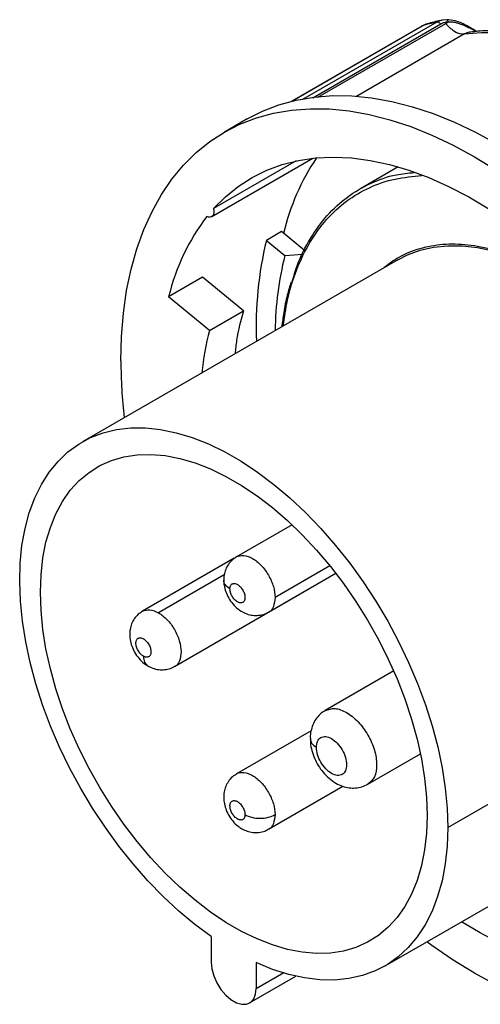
# Model space of a CAD drawing. Header units: inches. Extents: x 0 to 33, y 0 to 25.5.
# Tile 15 of 19: x 25.1 to 26.8, y 19.7 to 23.3. Entities that reach past the tile are written whole.
import ezdxf

# ---------------------------------------------------------------- set-up
doc = ezdxf.new("R2010")
doc.units = ezdxf.units.IN
doc.header["$LTSCALE"] = 3
doc.header["$MEASUREMENT"] = 0

msp = doc.modelspace()

# ---------------------------------------------------------------- linework, layer by layer
for p, q in [((26.6738, 23.3274), (26.1772, 23.0407)), ((26.711, 23.3361), (26.6932, 23.3347)), ((26.6189, 23.3127), (26.1377, 23.035)), ((26.1378, 23.0348), (26.6202, 23.3133)), ((26.6885, 23.3197), (26.2147, 23.0462)), ((26.2338, 23.0491), (26.7069, 23.3222)), ((26.6332, 23.319), (26.617, 23.3112)), ((26.6333, 23.3188), (26.6202, 23.3133)), ((26.8223, 23.2926), (26.8173, 23.295)), ((26.7767, 23.2835), (26.3738, 23.0508)), ((25.9716, 22.9686), (25.8881, 22.9204)), ((25.8411, 22.6071), (26.2157, 22.8234)), ((26.154, 22.8136), (25.8477, 22.6367)), ((26.5305, 22.7912), (26.3886, 22.7093)), ((26.0991, 22.5516), (26.0434, 22.5194)), ((26.1844, 22.4814), (26.0991, 22.5516)), ((26.0434, 22.5194), (26.1116, 22.4634)), ((26.1116, 22.4634), (26.1779, 22.4681)), ((26.53, 22.4477), (25.3624, 21.7736)), ((25.8068, 22.3828), (25.6815, 22.3105)), ((25.9581, 22.2584), (25.8068, 22.3828)), ((25.8328, 22.186), (25.6815, 22.3105)), ((25.8328, 22.186), (25.9581, 22.2584)), ((26.1384, 21.4665), (25.9329, 21.3479)), ((25.9244, 21.3429), (25.585, 21.147)), ((25.7031, 20.9424), (26.3002, 21.2871)), ((26.051, 21.1433), (26.3002, 21.2871)), ((26.2784, 21.3145), (26.0755, 21.1974)), ((25.8873, 21.2816), (25.644, 21.1411)), ((26.7144, 20.3464), (27.8056, 20.9763)), ((26.5145, 20.9255), (26.2612, 20.7793)), ((26.2088, 20.7035), (25.9329, 20.5442)), ((26.4187, 20.5065), (26.6134, 20.6189)), ((26.051, 20.3396), (26.3267, 20.4988)), ((26.4824, 19.8336), (27.65, 20.5076)), ((25.8389, 19.9423), (25.8389, 19.8472)), ((26.0059, 19.8459), (26.0059, 19.7508)), ((25.9814, 19.6967), (26.1527, 19.7956)), ((26.0059, 19.7508), (26.1077, 19.8095))]:
    msp.add_line(p, q)
at = {"flags": 128}
for points in [[(25.9716, 22.9686), (26.0291, 22.9979), (26.0898, 23.0213), (26.1535, 23.0386), (26.2199, 23.0499), (26.2887, 23.055), (26.3598, 23.0539), (26.4328, 23.0467), (26.5075, 23.0333), (26.5836, 23.0139), (26.6609, 22.9884), (26.739, 22.957), (26.8177, 22.9199), (26.8967, 22.877)], [(25.5048, 22.0732), (25.5072, 22.1631), (25.5143, 22.2498), (25.5262, 22.3332), (25.5428, 22.4129), (25.5641, 22.4885), (25.5898, 22.5599), (25.6201, 22.6268), (25.6547, 22.6889), (25.6935, 22.7459), (25.7364, 22.7978), (25.7833, 22.8443), (25.8339, 22.8852), (25.888, 22.9204), (25.9456, 22.9497), (26.0063, 22.9731), (26.07, 22.9904), (26.1363, 23.0017), (26.2052, 23.0068), (26.2762, 23.0057), (26.3493, 22.9985), (26.424, 22.9851), (26.5001, 22.9657), (26.5774, 22.9402), (26.6555, 22.9088), (26.7342, 22.8716), (26.8132, 22.8288), (26.8922, 22.7804)], [(25.8477, 22.6367), (25.8915, 22.6807), (25.9391, 22.7192), (25.9902, 22.752), (26.0446, 22.779), (26.1021, 22.8002), (26.1625, 22.8153), (26.2255, 22.8244), (26.2909, 22.8274), (26.3584, 22.8243), (26.4278, 22.8151), (26.4987, 22.7999), (26.5708, 22.7787), (26.644, 22.7515), (26.7178, 22.7186), (26.792, 22.6801), (26.8663, 22.636)], [(25.8477, 22.6367), (25.8491, 22.6287), (25.849, 22.6214), (25.8476, 22.6151), (25.8447, 22.6102), (25.8406, 22.6069), (25.8355, 22.6054), (25.8297, 22.6058), (25.8234, 22.608)], [(26.53, 22.4477), (26.5657, 22.4658), (26.6126, 22.483), (26.6622, 22.4943), (26.7144, 22.4997), (26.7688, 22.499), (26.825, 22.4925), (26.8828, 22.48), (26.9418, 22.4616), (27.0017, 22.4375), (27.0621, 22.4077), (27.1227, 22.3725), (27.183, 22.3321), (27.2428, 22.2867), (27.3018, 22.2366), (27.3595, 22.1821), (27.4156, 22.1234), (27.4394, 22.0967)], [(25.8389, 19.9423), (25.7787, 19.9871), (25.7194, 20.0368), (25.6613, 20.0909), (25.6047, 20.1492), (25.55, 20.2114), (25.4975, 20.2771), (25.4474, 20.3459), (25.4002, 20.4174), (25.3561, 20.4911), (25.3153, 20.5667), (25.2781, 20.6437), (25.2446, 20.7217), (25.2152, 20.8001), (25.1899, 20.8785), (25.169, 20.9565), (25.1525, 21.0336), (25.1405, 21.1094), (25.1331, 21.1833), (25.1304, 21.255), (25.1323, 21.3241), (25.1389, 21.39), (25.1502, 21.4525), (25.1659, 21.5112), (25.1862, 21.5658), (25.2107, 21.6158), (25.2395, 21.6611), (25.2723, 21.7013), (25.3089, 21.7362), (25.3491, 21.7656), (25.3927, 21.7893), (25.4394, 21.8073), (25.489, 21.8193), (25.5411, 21.8253), (25.5955, 21.8254), (25.6518, 21.8194), (25.7097, 21.8074), (25.7688, 21.7895), (25.8289, 21.7658), (25.8895, 21.7364), (25.9503, 21.7015), (26.0109, 21.6614), (26.071, 21.6161), (26.1302, 21.5661), (26.1883, 21.5116), (26.2447, 21.453), (26.2992, 21.3905), (26.3516, 21.3245), (26.4014, 21.2555), (26.4483, 21.1838), (26.4922, 21.1099), (26.5327, 21.0342), (26.5696, 20.9571), (26.6027, 20.8791), (26.6318, 20.8006), (26.6568, 20.7222), (26.6773, 20.6443), (26.6935, 20.5673), (26.7051, 20.4917), (26.7121, 20.4179), (26.7144, 20.3464)], [(25.2069, 21.2166), (25.2093, 21.2818), (25.2162, 21.3438), (25.2277, 21.4023), (25.2438, 21.457), (25.2642, 21.5074), (25.2889, 21.5533), (25.3177, 21.5943), (25.3504, 21.6301), (25.3869, 21.6606), (25.4268, 21.6856), (25.4699, 21.7048), (25.516, 21.7182), (25.5647, 21.7256), (25.6157, 21.7271), (25.6687, 21.7226), (25.7233, 21.7121), (25.7793, 21.6957), (25.8362, 21.6735), (25.8936, 21.6457), (25.9512, 21.6125), (26.0086, 21.574), (26.0655, 21.5305), (26.1214, 21.4823), (26.1761, 21.4296), (26.2291, 21.373), (26.2801, 21.3126), (26.3288, 21.2489), (26.3749, 21.1824), (26.418, 21.1133), (26.4579, 21.0423), (26.4944, 20.9697), (26.5271, 20.8961), (26.5559, 20.8218), (26.5806, 20.7475), (26.601, 20.6735), (26.6171, 20.6003), (26.6286, 20.5285), (26.6355, 20.4584), (26.6378, 20.3906)], [(26.6378, 20.3906), (26.6355, 20.3254), (26.6286, 20.2634), (26.6171, 20.2049), (26.601, 20.1502), (26.5806, 20.0998), (26.5559, 20.0539), (26.5271, 20.0129), (26.4944, 19.9771), (26.4579, 19.9466), (26.418, 19.9216), (26.3749, 19.9024), (26.3288, 19.889), (26.2801, 19.8816), (26.2291, 19.8801), (26.1761, 19.8846), (26.1214, 19.8951), (26.0655, 19.9115), (26.0086, 19.9337), (25.9512, 19.9615), (25.8936, 19.9947), (25.8362, 20.0332), (25.7793, 20.0767), (25.7233, 20.1249), (25.6687, 20.1776), (25.6157, 20.2342), (25.5647, 20.2946), (25.516, 20.3583), (25.4699, 20.4249), (25.4268, 20.4939), (25.3869, 20.5649), (25.3504, 20.6375), (25.3177, 20.7111), (25.2889, 20.7854), (25.2642, 20.8597), (25.2438, 20.9337), (25.2277, 21.0069), (25.2162, 21.0787), (25.2093, 21.1488), (25.2069, 21.2166)], [(26.7144, 20.3464), (26.7121, 20.2773), (26.705, 20.2113), (26.6933, 20.1489), (26.677, 20.0903), (26.6563, 20.036), (26.6311, 19.9862), (26.6018, 19.9413), (26.5684, 19.9016), (26.5312, 19.8671), (26.4904, 19.8383), (26.4461, 19.8152), (26.3988, 19.798), (26.3487, 19.7867), (26.296, 19.7815), (26.2411, 19.7823), (26.1843, 19.7893), (26.1259, 19.8022), (26.0663, 19.8211), (26.0059, 19.8459)], [(27.7788, 19.999), (27.735, 19.955), (27.6874, 19.9166), (27.6363, 19.8837), (27.5819, 19.8567), (27.5244, 19.8356), (27.464, 19.8205), (27.4009, 19.8114), (27.3356, 19.8084), (27.268, 19.8115), (27.1987, 19.8206), (27.1278, 19.8359), (27.0556, 19.8571), (26.9825, 19.8842), (26.9087, 19.9171), (26.8344, 19.9557), (26.765, 19.9967)], [(26.8922, 19.7641), (26.8132, 19.807), (26.7342, 19.8553), (26.6555, 19.909), (26.6367, 19.9227)], [(25.8389, 19.8472), (25.8413, 19.8227), (25.8484, 19.7969), (25.8599, 19.7711), (25.8749, 19.747), (25.8928, 19.7259), (25.9123, 19.7091), (25.9325, 19.6974), (25.952, 19.6917), (25.9698, 19.6922), (25.9849, 19.699), (25.9963, 19.7115), (26.0035, 19.7291), (26.0059, 19.7508)]]:
    msp.add_lwpolyline(points, dxfattribs=at)
for centre, radius, start, end in [((26.9184, 22.3571), 0.8329, 145.8456, 166.9561), ((26.4539, 22.1247), 0.7944, 142.5259, 166.4723), ((27.3378, 22.2042), 1.3322, 166.314, 182.5185), ((27.2582, 22.1741), 1.1825, 165.8387, 179.4492), ((26.8148, 21.9289), 1.0151, 165.3243, 174.341), ((27.448, 22.0778), 1.9432, 180.1353, 186.354)]:
    msp.add_arc(centre, radius, start, end)
for points in [[(26.6738, 23.3274), (26.6556, 23.3234), (26.6378, 23.3187), (26.6202, 23.3133)], [(26.2286, 20.6429), (26.2286, 20.6345), (26.2315, 20.616), (26.2439, 20.5874), (26.2624, 20.5624), (26.2843, 20.5448), (26.3062, 20.5372), (26.3247, 20.5408), (26.3371, 20.555), (26.3414, 20.5778), (26.3371, 20.6055), (26.3247, 20.6341), (26.3062, 20.6591), (26.2843, 20.6767), (26.2624, 20.6843), (26.2439, 20.6807), (26.2315, 20.6665), (26.2286, 20.6513), (26.2286, 20.6429)]]:
    msp.add_open_spline(points, degree=3)
for points, knots in [([(26.6875, 23.3329), (26.6709, 23.3294), (26.6525, 23.3255), (26.635, 23.3195), (26.6332, 23.3189)], [0, 0, 0, 0, 0.898289, 1, 1, 1, 1]), ([(26.6738, 23.3274), (26.6789, 23.3301), (26.685, 23.3334), (26.6922, 23.3343), (26.6934, 23.3344)], [0, 0, 0, 0, 0.838842, 1, 1, 1, 1]), ([(26.6885, 23.3197), (26.6862, 23.3225), (26.6836, 23.3247), (26.6785, 23.3273), (26.676, 23.3278), (26.6738, 23.3274)], [0, 0, 0, 0, 0.5, 0.5, 1, 1, 1, 1]), ([(26.7164, 23.3271), (26.7152, 23.327), (26.7126, 23.3269), (26.7089, 23.3265), (26.7052, 23.3259), (26.7004, 23.3248), (26.6946, 23.323), (26.6905, 23.3208), (26.6885, 23.3197)], [0, 0, 0, 0, 0.1245435, 0.2491469, 0.3742298, 0.5002069, 0.7508669, 1, 1, 1, 1]), ([(26.7069, 23.3222), (26.7085, 23.3231), (26.7116, 23.3248), (26.7148, 23.3263), (26.7164, 23.3271)], [0, 0, 0, 0, 0.497771, 1, 1, 1, 1]), ([(26.8186, 23.2943), (26.8115, 23.2985), (26.7968, 23.3073), (26.771, 23.3216), (26.7414, 23.3339), (26.7213, 23.3354), (26.711, 23.3361)], [0, 0, 0, 0, 0.23264, 0.476158, 0.732237, 1, 1, 1, 1]), ([(26.7164, 23.3271), (26.7159, 23.3286), (26.715, 23.3317), (26.713, 23.3348), (26.7117, 23.3356), (26.711, 23.336)], [0, 0, 0, 0, 0.3551073, 0.7102173, 1, 1, 1, 1]), ([(26.8133, 23.2958), (26.8112, 23.2968), (26.8068, 23.299), (26.7996, 23.3026), (26.7914, 23.3067), (26.7808, 23.3119), (26.7683, 23.3174), (26.7548, 23.3222), (26.7431, 23.3252), (26.7332, 23.3268), (26.7246, 23.3275), (26.7191, 23.3272), (26.7164, 23.3271)], [0, 0, 0, 0, 0.07199, 0.15389, 0.24597, 0.344728, 0.493496, 0.627165, 0.744468, 0.832229, 0.917402, 1, 1, 1, 1]), ([(26.6202, 23.3133), (26.6192, 23.313), (26.618, 23.3125), (26.6173, 23.3113), (26.6171, 23.3111)], [0, 0, 0, 0, 0.819791, 1, 1, 1, 1]), ([(26.7069, 23.3222), (26.7161, 23.3111), (26.7401, 23.2892), (26.7648, 23.282), (26.7767, 23.2835)], [0, 0, 0, 0, 0.428571, 1, 1, 1, 1]), ([(26.7767, 23.2835), (26.859, 23.2935), (26.9471, 23.2892), (27.1301, 23.2523), (27.225, 23.2196), (27.3208, 23.1735)], [0, 0, 0, 0, 0.5, 0.5, 1, 1, 1, 1]), ([(26.7998, 23.29), (26.7966, 23.2897), (26.7879, 23.2889), (26.781, 23.2856), (26.7767, 23.2835)], [0, 0, 0, 0, 0.373202, 1, 1, 1, 1]), ([(27.3412, 23.1862), (27.3355, 23.1889), (27.3051, 23.2032), (27.2502, 23.2255), (27.1769, 23.2508), (27.1042, 23.2705), (27.0325, 23.2848), (26.9621, 23.2935), (26.8932, 23.2965), (26.8393, 23.2947), (26.8086, 23.2913), (26.7998, 23.2903)], [0, 0, 0, 0, 0.030737, 0.1624868, 0.2942155, 0.4257749, 0.5570472, 0.6878954, 0.8181737, 0.9477471, 1, 1, 1, 1]), ([(26.8133, 23.2958), (26.8145, 23.2958), (26.816, 23.2959), (26.8171, 23.2951), (26.8172, 23.295)], [0, 0, 0, 0, 0.86198, 1, 1, 1, 1]), ([(26.1059, 22.2029), (26.1103, 22.235), (26.1207, 22.3098), (26.154, 22.4135), (26.2023, 22.514), (26.2643, 22.5987), (26.3383, 22.667), (26.4237, 22.7172), (26.5168, 22.75), (26.5851, 22.7561), (26.6184, 22.7591)], [0, 0, 0, 0, 0.097576, 0.227378, 0.35718, 0.486982, 0.616785, 0.746587, 0.876389, 1, 1, 1, 1]), ([(26.1393, 22.3676), (26.1449, 22.3873), (26.1616, 22.4458), (26.2045, 22.5283), (26.2664, 22.614), (26.3412, 22.6825), (26.4274, 22.7326), (26.5105, 22.7629), (26.5677, 22.7683), (26.5898, 22.7704)], [0, 0, 0, 0, 0.082732, 0.245694, 0.408656, 0.571618, 0.73458, 0.897542, 1, 1, 1, 1]), ([(27.2233, 22.3038), (27.2126, 22.3126), (27.1684, 22.3489), (27.0887, 22.3983), (26.9864, 22.4506), (26.8856, 22.4859), (26.7882, 22.5046), (26.6957, 22.5064), (26.61, 22.4908), (26.5368, 22.4624), (26.497, 22.432), (26.4796, 22.4186)], [0, 0, 0, 0, 0.039668, 0.163072, 0.286476, 0.409881, 0.533285, 0.656689, 0.780093, 0.903497, 1, 1, 1, 1]), ([(26.1345, 22.365), (26.1298, 22.3491), (26.1189, 22.3126), (26.1075, 22.2572), (26.1024, 22.2169), (26.1003, 22.1996)], [0, 0, 0, 0, 0.308389, 0.704055, 1, 1, 1, 1]), ([(25.9581, 22.2584), (25.9485, 22.223), (25.9349, 22.1727), (25.9291, 22.1164), (25.9274, 22.0998)], [0, 0, 0, 0, 0.703829, 1, 1, 1, 1]), ([(25.9333, 21.3477), (25.9276, 21.3441), (25.9157, 21.3366), (25.902, 21.3201), (25.892, 21.3011), (25.8863, 21.2813), (25.8857, 21.268), (25.8854, 21.2617)], [0, 0, 0, 0, 0.193439, 0.40695, 0.612341, 0.816077, 1, 1, 1, 1]), ([(25.933, 21.3479), (25.9416, 21.3508), (25.9588, 21.3567), (25.9921, 21.3444), (26.0248, 21.3181), (26.0524, 21.2807), (26.0717, 21.2375), (26.0742, 21.2108), (26.0755, 21.1974)], [0, 0, 0, 0, 0.166086, 0.332869, 0.499652, 0.666434, 0.833217, 1, 1, 1, 1]), ([(25.8854, 21.2617), (25.8857, 21.2553), (25.8864, 21.2409), (25.8924, 21.2184), (25.9032, 21.1948), (25.9189, 21.1724), (25.938, 21.154), (25.9593, 21.1408), (25.9811, 21.1329), (26.0035, 21.13), (26.0255, 21.1327), (26.0417, 21.1374), (26.0491, 21.1427), (26.0506, 21.1437)], [0, 0, 0, 0, 0.079072, 0.17924, 0.284069, 0.393121, 0.508637, 0.608639, 0.703571, 0.795793, 0.887027, 0.97808, 1, 1, 1, 1]), ([(25.9085, 21.2295), (25.9012, 21.2338), (25.8953, 21.2388), (25.8875, 21.2498), (25.8854, 21.2557), (25.8854, 21.2617)], [0, 0, 0, 0, 0.5, 0.5, 1, 1, 1, 1]), ([(25.9085, 21.2295), (25.9085, 21.2306), (25.9085, 21.2327), (25.909, 21.2355), (25.9096, 21.2382), (25.9109, 21.2415), (25.913, 21.2449), (25.9165, 21.2478), (25.9207, 21.2494), (25.9272, 21.2496), (25.9363, 21.2465), (25.9454, 21.2391), (25.9519, 21.2314), (25.9561, 21.2249), (25.9596, 21.218), (25.9622, 21.2109), (25.9638, 21.2039), (25.964, 21.1996), (25.9641, 21.1974)], [0, 0, 0, 0, 0.03144, 0.062598, 0.093777, 0.125284, 0.187762, 0.250419, 0.312897, 0.375553, 0.500074, 0.624594, 0.687072, 0.749729, 0.812207, 0.874864, 0.937387, 1, 1, 1, 1]), ([(25.9641, 21.1974), (25.9641, 21.1964), (25.9641, 21.1943), (25.9637, 21.1914), (25.963, 21.1887), (25.9618, 21.1855), (25.9596, 21.182), (25.9561, 21.1792), (25.9519, 21.1776), (25.9454, 21.1773), (25.9363, 21.1805), (25.9272, 21.1879), (25.9207, 21.1956), (25.9165, 21.202), (25.913, 21.2089), (25.9104, 21.216), (25.9088, 21.2231), (25.9086, 21.2274), (25.9085, 21.2295)], [0, 0, 0, 0, 0.03144, 0.062598, 0.093777, 0.125284, 0.187762, 0.250419, 0.312897, 0.375553, 0.500074, 0.624594, 0.687072, 0.749729, 0.812207, 0.874864, 0.937387, 1, 1, 1, 1]), ([(26.0755, 21.1974), (26.0741, 21.1859), (26.0712, 21.1628), (26.06, 21.1451), (26.0509, 21.1433), (26.0509, 21.1433)], [0, 0, 0, 0, 0.498615, 0.997229, 1, 1, 1, 1]), ([(25.5853, 21.1467), (25.5796, 21.1431), (25.5677, 21.1356), (25.554, 21.1191), (25.544, 21.1001), (25.5384, 21.0804), (25.5377, 21.0671), (25.5374, 21.0607)], [0, 0, 0, 0, 0.193439, 0.40695, 0.612341, 0.816077, 1, 1, 1, 1]), ([(25.5851, 21.147), (25.5937, 21.1501), (25.6109, 21.1563), (25.6329, 21.1462), (25.644, 21.1411)], [0, 0, 0, 0, 0.498954, 1, 1, 1, 1]), ([(25.644, 21.1411), (25.6549, 21.1334), (25.6768, 21.1178), (25.7046, 21.0795), (25.7231, 21.037), (25.7299, 20.9949), (25.7226, 20.9623), (25.712, 20.9441), (25.703, 20.9424), (25.7029, 20.9424)], [0, 0, 0, 0, 0.166512, 0.333025, 0.499537, 0.66605, 0.832562, 0.999075, 1, 1, 1, 1]), ([(25.5374, 21.0607), (25.5377, 21.0544), (25.5384, 21.04), (25.5445, 21.0175), (25.5552, 20.9938), (25.571, 20.9716), (25.5877, 20.9547), (25.6003, 20.9475), (25.6048, 20.9449)], [0, 0, 0, 0, 0.137887, 0.312563, 0.495366, 0.685533, 0.886973, 1, 1, 1, 1]), ([(25.5883, 20.9804), (25.5874, 20.9809), (25.5856, 20.982), (25.5829, 20.9841), (25.5802, 20.9864), (25.5768, 20.9898), (25.5728, 20.9946), (25.5685, 21.0011), (25.565, 21.008), (25.5616, 21.0174), (25.5598, 21.029), (25.5616, 21.0385), (25.565, 21.044), (25.5685, 21.0468), (25.5727, 21.0484), (25.5776, 21.0486), (25.5829, 21.0475), (25.5865, 21.0456), (25.5883, 21.0447)], [0, 0, 0, 0, 0.03144, 0.062598, 0.093777, 0.125284, 0.187762, 0.250419, 0.312897, 0.375553, 0.500074, 0.624594, 0.687072, 0.749729, 0.812207, 0.874864, 0.937387, 1, 1, 1, 1]), ([(25.5883, 21.0447), (25.5892, 21.0441), (25.5911, 21.043), (25.5938, 21.041), (25.5964, 21.0387), (25.5998, 21.0353), (25.6039, 21.0305), (25.6081, 21.024), (25.6116, 21.0171), (25.6151, 21.0076), (25.6169, 20.996), (25.6151, 20.9866), (25.6116, 20.9811), (25.6081, 20.9782), (25.6039, 20.9766), (25.599, 20.9765), (25.5938, 20.9776), (25.5901, 20.9794), (25.5883, 20.9804)], [0, 0, 0, 0, 0.0314404, 0.0625976, 0.0937773, 0.1252841, 0.1877624, 0.2504188, 0.3128971, 0.3755535, 0.5000738, 0.6245942, 0.6870725, 0.7497289, 0.8122072, 0.8748636, 0.9373873, 1, 1, 1, 1]), ([(25.5883, 20.9804), (25.5891, 20.9723), (25.5906, 20.9562), (25.5999, 20.9483), (25.6046, 20.9444)], [0, 0, 0, 0, 0.501631, 1, 1, 1, 1]), ([(25.6048, 20.9449), (25.6072, 20.9433), (25.616, 20.9376), (25.6332, 20.9321), (25.6555, 20.929), (25.6775, 20.9317), (25.6937, 20.9365), (25.7012, 20.9417), (25.7026, 20.9427)], [0, 0, 0, 0, 0.082492, 0.305049, 0.521256, 0.735146, 0.94861, 1, 1, 1, 1]), ([(26.2618, 20.7789), (26.2565, 20.7758), (26.2443, 20.7686), (26.2293, 20.7521), (26.2168, 20.7318), (26.209, 20.7091), (26.2055, 20.6899), (26.2059, 20.6783), (26.2061, 20.6749)], [0, 0, 0, 0, 0.146881, 0.340816, 0.530405, 0.721475, 0.919679, 1, 1, 1, 1]), ([(26.2615, 20.7793), (26.2729, 20.7832), (26.2958, 20.791), (26.3401, 20.7746), (26.3837, 20.7396), (26.4208, 20.6895), (26.4456, 20.6324), (26.4541, 20.5772), (26.4461, 20.5305), (26.4279, 20.5146), (26.4188, 20.5066)], [0, 0, 0, 0, 0.124357, 0.249493, 0.37463, 0.499767, 0.624904, 0.750041, 0.875178, 1, 1, 1, 1]), ([(26.2056, 20.6749), (26.2067, 20.6689), (26.2088, 20.6569), (26.222, 20.6476), (26.2286, 20.6429)], [0, 0, 0, 0, 0.497845, 1, 1, 1, 1]), ([(26.2061, 20.6749), (26.206, 20.6695), (26.2059, 20.6548), (26.2111, 20.6304), (26.2207, 20.6022), (26.235, 20.575), (26.2531, 20.5498), (26.275, 20.5275), (26.2992, 20.5102), (26.3243, 20.4985), (26.3489, 20.4925), (26.3733, 20.4918), (26.3972, 20.4959), (26.4115, 20.5031), (26.4187, 20.5068)], [0, 0, 0, 0, 0.051235, 0.139103, 0.229712, 0.320958, 0.413284, 0.507848, 0.606223, 0.690921, 0.771104, 0.84817, 0.923583, 1, 1, 1, 1]), ([(25.9332, 20.5435), (25.9293, 20.5414), (25.9189, 20.5357), (25.9058, 20.5215), (25.8944, 20.5031), (25.8875, 20.4829), (25.8848, 20.4615), (25.8862, 20.4389), (25.8922, 20.4154), (25.9028, 20.3918), (25.9183, 20.3695), (25.9354, 20.3525), (25.9479, 20.3446), (25.9526, 20.3416)], [0, 0, 0, 0, 0.053751, 0.146617, 0.235175, 0.322228, 0.410587, 0.503188, 0.602155, 0.706889, 0.815779, 0.93104, 1, 1, 1, 1]), ([(25.9328, 20.5441), (25.9329, 20.5441), (25.9389, 20.5511), (25.96, 20.5511), (25.9918, 20.5412), (26.0249, 20.5143), (26.0524, 20.477), (26.0717, 20.4338), (26.0742, 20.4071), (26.0755, 20.3937)], [0, 0, 0, 0, 0.0010528, 0.167544, 0.3340352, 0.5005264, 0.6670176, 0.8335088, 1, 1, 1, 1]), ([(25.9085, 20.4259), (25.9085, 20.4269), (25.9085, 20.429), (25.909, 20.4319), (25.9096, 20.4345), (25.9109, 20.4378), (25.913, 20.4412), (25.9165, 20.4441), (25.9207, 20.4457), (25.9272, 20.4459), (25.9363, 20.4428), (25.9454, 20.4354), (25.9519, 20.4277), (25.9561, 20.4212), (25.9596, 20.4143), (25.9622, 20.4072), (25.9638, 20.4002), (25.964, 20.3959), (25.9641, 20.3937)], [0, 0, 0, 0, 0.03144, 0.062598, 0.093777, 0.125284, 0.187762, 0.250419, 0.312897, 0.375553, 0.500074, 0.624594, 0.687072, 0.749729, 0.812207, 0.874864, 0.937387, 1, 1, 1, 1]), ([(25.9641, 20.3937), (25.9641, 20.3927), (25.9641, 20.3906), (25.9637, 20.3877), (25.963, 20.3851), (25.9618, 20.3818), (25.9596, 20.3784), (25.9561, 20.3755), (25.9519, 20.3739), (25.9454, 20.3737), (25.9363, 20.3768), (25.9272, 20.3842), (25.9207, 20.3919), (25.9165, 20.3984), (25.913, 20.4053), (25.9104, 20.4123), (25.9088, 20.4194), (25.9086, 20.4237), (25.9085, 20.4259)], [0, 0, 0, 0, 0.03144, 0.062598, 0.093777, 0.125284, 0.187762, 0.250419, 0.312897, 0.375553, 0.500074, 0.624594, 0.687072, 0.749729, 0.812207, 0.874864, 0.937387, 1, 1, 1, 1]), ([(25.9641, 20.3937), (25.9714, 20.3895), (25.9802, 20.3861), (25.9992, 20.3816), (26.0095, 20.3804), (26.0301, 20.3804), (26.0404, 20.3816), (26.0595, 20.3861), (26.0682, 20.3895), (26.0755, 20.3937)], [0, 0, 0, 0, 0.25, 0.25, 0.5, 0.5, 0.75, 0.75, 1, 1, 1, 1]), ([(26.0755, 20.3937), (26.0741, 20.3822), (26.0712, 20.3592), (26.06, 20.3414), (26.0509, 20.3396), (26.0509, 20.3396)], [0, 0, 0, 0, 0.498452, 0.996905, 1, 1, 1, 1]), ([(25.9526, 20.3416), (25.9589, 20.3384), (25.9719, 20.3318), (25.9935, 20.327), (26.0158, 20.3272), (26.0355, 20.3313), (26.0462, 20.3377), (26.0505, 20.3402)], [0, 0, 0, 0, 0.2066937, 0.4254349, 0.6401841, 0.8538491, 1, 1, 1, 1])]:
    msp.add_open_spline(points, degree=3, knots=knots)

doc.saveas('drawing.dxf')
